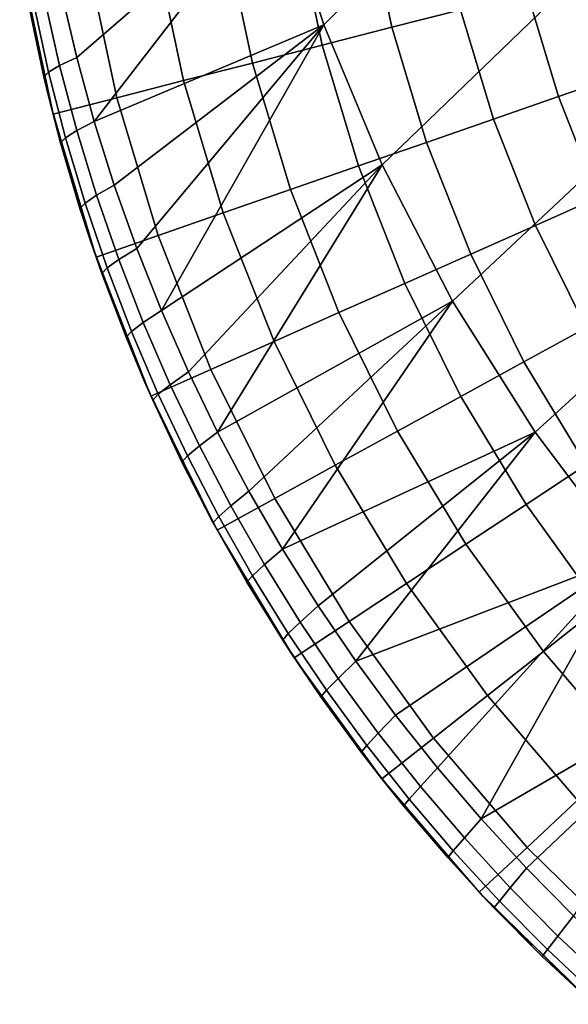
# Model space of a CAD drawing. Header units: millimetres. Extents: x 2387 to 13955, y -4964 to 364.
# Tile 196 of 256: x 12043 to 12087, y -3359 to -3279. Entities that reach past the tile are written whole.
import ezdxf

# ---------------------------------------------------------------- set-up
doc = ezdxf.new("R2010")
doc.units = ezdxf.units.MM
doc.header["$MEASUREMENT"] = 0
doc.layers.add('sistema 2', color=7, linetype='Continuous', true_color=0x000000)

msp = doc.modelspace()

# ---------------------------------------------------------------- linework, layer by layer
at = {"layer": 'sistema 2'}
for points in [[(12084.764, -3246.673, 524.404), (12088.66, -3258.488, 522.955), (12067.302, -3279.655, 647.094), (12063.605, -3268.151, 648.52)], [(12088.66, -3258.488, 522.955), (12093.641, -3270.128, 521.71), (12072.017, -3291, 645.867), (12067.302, -3279.655, 647.094)], [(12046.024, -3277.04, 742.731), (12063.605, -3268.151, 648.52), (12047.26, -3282.3, 742.109)], [(12063.605, -3268.151, 648.52), (12048.682, -3287.485, 741.531), (12047.26, -3282.3, 742.109)], [(12067.302, -3279.655, 647.094), (12048.682, -3287.485, 741.531), (12063.605, -3268.151, 648.52)], [(12070.8, -3270.319, 1221.863), (12072.818, -3279.848, 1221.863), (12078.385, -3278.423, 1220.837), (12076.467, -3269.363, 1220.837)], [(12065.043, -3271.289, 1222.213), (12067.162, -3281.296, 1222.213), (12072.818, -3279.848, 1221.863), (12070.8, -3270.319, 1221.863)], [(12093.641, -3270.128, 521.71), (12099.691, -3281.448, 520.693), (12077.74, -3302.052, 644.863), (12072.017, -3291, 645.867)], [(12059.279, -3272.261, 1221.866), (12061.5, -3282.745, 1221.866), (12067.162, -3281.296, 1222.213), (12065.043, -3271.289, 1222.213)], [(12053.597, -3273.22, 1220.842), (12055.917, -3284.175, 1220.842), (12061.5, -3282.745, 1221.866), (12059.279, -3272.261, 1221.866)], [(12048.083, -3274.15, 1219.166), (12050.5, -3285.561, 1219.166), (12055.917, -3284.175, 1220.842), (12053.597, -3273.22, 1220.842)], [(12042.633, -3273.861, 1216.864), (12043.445, -3278.453, 770.932), (12044.997, -3285.527, 1216.864)], [(12042.827, -3275.036, 1216.864), (12045.336, -3286.883, 1216.864), (12050.5, -3285.561, 1219.166), (12048.083, -3274.15, 1219.166)], [(12083.783, -3277.041, 1219.161), (12086.316, -3285.464, 1219.161), (12091.337, -3283.721, 1216.864), (12088.931, -3275.723, 1216.864)], [(12046.024, -3277.04, 742.731), (12047.26, -3282.3, 742.109), (12045.869, -3282.956, 751.681), (12044.668, -3277.624, 752.071)], [(12078.385, -3278.423, 1220.837), (12081.053, -3287.291, 1220.837), (12086.316, -3285.464, 1219.161), (12083.783, -3277.041, 1219.161)], [(12043.805, -3278.096, 761.487), (12044.977, -3283.475, 761.333), (12044.597, -3283.853, 771.015), (12043.445, -3278.453, 770.932)], [(12043.805, -3278.096, 761.487), (12044.668, -3277.624, 752.071), (12045.869, -3282.956, 751.681), (12044.977, -3283.475, 761.333)], [(12044.597, -3283.853, 771.015), (12044.997, -3285.527, 1216.864), (12043.445, -3278.453, 770.932)], [(12072.818, -3279.848, 1221.863), (12075.624, -3289.176, 1221.863), (12081.053, -3287.291, 1220.837), (12078.385, -3278.423, 1220.837)], [(12048.682, -3287.485, 741.531), (12067.302, -3279.655, 647.094), (12050.301, -3292.643, 740.991)], [(12052.123, -3297.773, 740.489), (12050.301, -3292.643, 740.991), (12067.302, -3279.655, 647.094)], [(12067.302, -3279.655, 647.094), (12054.125, -3302.811, 740.032), (12052.123, -3297.773, 740.489)], [(12072.017, -3291, 645.867), (12054.125, -3302.811, 740.032), (12067.302, -3279.655, 647.094)], [(12067.162, -3281.296, 1222.213), (12070.108, -3291.091, 1222.213), (12075.624, -3289.176, 1221.863), (12072.818, -3279.848, 1221.863)], [(12061.5, -3282.745, 1221.866), (12064.587, -3293.008, 1221.866), (12070.108, -3291.091, 1222.213), (12067.162, -3281.296, 1222.213)], [(12099.691, -3281.448, 520.693), (12106.771, -3292.299, 519.922), (12084.434, -3312.676, 644.099), (12077.74, -3302.052, 644.863)], [(12047.26, -3282.3, 742.109), (12048.682, -3287.485, 741.531), (12047.264, -3288.226, 751.319), (12045.869, -3282.956, 751.681)], [(12044.977, -3283.475, 761.333), (12045.869, -3282.956, 751.681), (12047.264, -3288.226, 751.319), (12046.35, -3288.803, 761.193)], [(12055.917, -3284.175, 1220.842), (12059.143, -3294.898, 1220.842), (12064.587, -3293.008, 1221.866), (12061.5, -3282.745, 1221.866)], [(12044.977, -3283.475, 761.333), (12046.35, -3288.803, 761.193), (12045.955, -3289.212, 771.098), (12044.597, -3283.853, 771.015)], [(12045.955, -3289.212, 771.098), (12044.997, -3285.527, 1216.864), (12044.597, -3283.853, 771.015)], [(12086.316, -3285.464, 1219.161), (12089.548, -3293.644, 1219.161), (12094.404, -3291.489, 1216.864), (12091.337, -3283.721, 1216.864)], [(12050.5, -3285.561, 1219.166), (12053.86, -3296.732, 1219.166), (12059.143, -3294.898, 1220.842), (12055.917, -3284.175, 1220.842)], [(12048.378, -3297.163, 1216.864), (12044.997, -3285.527, 1216.864), (12045.955, -3289.212, 771.098)], [(12045.336, -3286.883, 1216.864), (12048.824, -3298.48, 1216.864), (12053.86, -3296.732, 1219.166), (12050.5, -3285.561, 1219.166)], [(12081.053, -3287.291, 1220.837), (12084.454, -3295.905, 1220.837), (12089.548, -3293.644, 1219.161), (12086.316, -3285.464, 1219.161)], [(12048.682, -3287.485, 741.531), (12050.301, -3292.643, 740.991), (12048.86, -3293.466, 750.983), (12047.264, -3288.226, 751.319)], [(12075.624, -3289.176, 1221.863), (12079.202, -3298.236, 1221.863), (12084.454, -3295.905, 1220.837), (12081.053, -3287.291, 1220.837)], [(12046.35, -3288.803, 761.193), (12047.264, -3288.226, 751.319), (12048.86, -3293.466, 750.983), (12047.929, -3294.097, 761.065)], [(12046.35, -3288.803, 761.193), (12047.929, -3294.097, 761.065), (12047.521, -3294.532, 771.18), (12045.955, -3289.212, 771.098)], [(12048.378, -3297.163, 1216.864), (12045.955, -3289.212, 771.098), (12047.521, -3294.532, 771.18)], [(12070.108, -3291.091, 1222.213), (12073.866, -3300.604, 1222.213), (12079.202, -3298.236, 1221.863), (12075.624, -3289.176, 1221.863)], [(12056.312, -3307.778, 739.619), (12054.125, -3302.811, 740.032), (12072.017, -3291, 645.867)], [(12072.017, -3291, 645.867), (12058.682, -3312.661, 739.25), (12056.312, -3307.778, 739.619)], [(12072.017, -3291, 645.867), (12077.74, -3302.052, 644.863), (12058.682, -3312.661, 739.25)], [(12064.587, -3293.008, 1221.866), (12068.523, -3302.975, 1221.866), (12073.866, -3300.604, 1222.213), (12070.108, -3291.091, 1222.213)], [(12050.301, -3292.643, 740.991), (12052.123, -3297.773, 740.489), (12050.663, -3298.67, 750.673), (12048.86, -3293.466, 750.983)], [(12106.771, -3292.299, 519.922), (12114.813, -3302.541, 519.411), (12092.038, -3322.744, 643.587), (12084.434, -3312.676, 644.099)], [(12047.929, -3294.097, 761.065), (12048.86, -3293.466, 750.983), (12050.663, -3298.67, 750.673), (12049.716, -3299.347, 760.951)], [(12059.143, -3294.898, 1220.842), (12063.256, -3305.313, 1220.842), (12068.523, -3302.975, 1221.866), (12064.587, -3293.008, 1221.866)], [(12047.929, -3294.097, 761.065), (12049.716, -3299.347, 760.951), (12049.293, -3299.799, 771.262), (12047.521, -3294.532, 771.18)], [(12084.454, -3295.905, 1220.837), (12088.562, -3304.204, 1220.837), (12093.449, -3301.527, 1219.161), (12089.548, -3293.644, 1219.161)], [(12048.378, -3297.163, 1216.864), (12047.521, -3294.532, 771.18), (12049.293, -3299.799, 771.262)], [(12053.86, -3296.732, 1219.166), (12058.145, -3307.581, 1219.166), (12063.256, -3305.313, 1220.842), (12059.143, -3294.898, 1220.842)], [(12079.202, -3298.236, 1221.863), (12083.523, -3306.966, 1221.863), (12088.562, -3304.204, 1220.837), (12084.454, -3295.905, 1220.837)], [(12048.824, -3298.48, 1216.864), (12053.272, -3309.744, 1216.864), (12058.145, -3307.581, 1219.166), (12053.86, -3296.732, 1219.166)], [(12052.791, -3308.64, 1216.864), (12048.378, -3297.163, 1216.864), (12051.257, -3304.968, 771.342)], [(12051.257, -3304.968, 771.342), (12048.378, -3297.163, 1216.864), (12049.293, -3299.799, 771.262)], [(12052.123, -3297.773, 740.489), (12054.125, -3302.811, 740.032), (12052.651, -3303.78, 750.392), (12050.663, -3298.67, 750.673)], [(12073.866, -3300.604, 1222.213), (12078.403, -3309.771, 1222.213), (12083.523, -3306.966, 1221.863), (12079.202, -3298.236, 1221.863)], [(12049.716, -3299.347, 760.951), (12050.663, -3298.67, 750.673), (12052.651, -3303.78, 750.392), (12051.69, -3304.501, 760.85)], [(12049.716, -3299.347, 760.951), (12051.69, -3304.501, 760.85), (12051.257, -3304.968, 771.342), (12049.293, -3299.799, 771.262)], [(12068.523, -3302.975, 1221.866), (12073.277, -3312.579, 1221.866), (12078.403, -3309.771, 1222.213), (12073.866, -3300.604, 1222.213)], [(12058.682, -3312.661, 739.25), (12077.74, -3302.052, 644.863), (12061.226, -3317.45, 738.926)], [(12063.942, -3322.142, 738.648), (12061.226, -3317.45, 738.926), (12077.74, -3302.052, 644.863)], [(12077.74, -3302.052, 644.863), (12084.434, -3312.676, 644.099), (12063.942, -3322.142, 738.648)], [(12054.125, -3302.811, 740.032), (12056.312, -3307.778, 739.619), (12054.832, -3308.82, 750.14), (12052.651, -3303.78, 750.392)], [(12063.256, -3305.313, 1220.842), (12068.224, -3315.348, 1220.842), (12073.277, -3312.579, 1221.866), (12068.523, -3302.975, 1221.866)], [(12051.69, -3304.501, 760.85), (12052.651, -3303.78, 750.392), (12054.832, -3308.82, 750.14), (12053.861, -3309.585, 760.764)], [(12051.69, -3304.501, 760.85), (12053.861, -3309.585, 760.764), (12053.418, -3310.066, 771.423), (12051.257, -3304.968, 771.342)], [(12083.523, -3306.966, 1221.863), (12088.555, -3315.306, 1221.863), (12093.347, -3312.134, 1220.837), (12088.562, -3304.204, 1220.837)], [(12053.418, -3310.066, 771.423), (12052.791, -3308.64, 1216.864), (12051.257, -3304.968, 771.342)], [(12058.145, -3307.581, 1219.166), (12063.319, -3318.035, 1219.166), (12068.224, -3315.348, 1220.842), (12063.256, -3305.313, 1220.842)], [(12078.403, -3309.771, 1222.213), (12083.687, -3318.529, 1222.213), (12088.555, -3315.306, 1221.863), (12083.523, -3306.966, 1221.863)], [(12053.272, -3309.744, 1216.864), (12058.645, -3320.597, 1216.864), (12063.319, -3318.035, 1219.166), (12058.145, -3307.581, 1219.166)], [(12056.312, -3307.778, 739.619), (12058.682, -3312.661, 739.25), (12057.2, -3313.779, 749.918), (12054.832, -3308.82, 750.14)], [(12058.223, -3319.823, 1216.864), (12052.791, -3308.64, 1216.864), (12055.777, -3315.088, 771.503)], [(12052.791, -3308.64, 1216.864), (12053.418, -3310.066, 771.423), (12055.777, -3315.088, 771.503)], [(12053.861, -3309.585, 760.764), (12054.832, -3308.82, 750.14), (12057.2, -3313.779, 749.918), (12056.227, -3314.591, 760.693)], [(12053.861, -3309.585, 760.764), (12056.227, -3314.591, 760.693), (12055.777, -3315.088, 771.503), (12053.418, -3310.066, 771.423)], [(12073.277, -3312.579, 1221.866), (12078.813, -3321.755, 1221.866), (12083.687, -3318.529, 1222.213), (12078.403, -3309.771, 1222.213)], [(12058.682, -3312.661, 739.25), (12061.226, -3317.45, 738.926), (12059.747, -3318.637, 749.727), (12057.2, -3313.779, 749.918)], [(12084.434, -3312.676, 644.099), (12066.834, -3326.74, 738.416), (12063.942, -3322.142, 738.648)], [(12069.896, -3331.236, 738.23), (12066.834, -3326.74, 738.416), (12084.434, -3312.676, 644.099)], [(12068.224, -3315.348, 1220.842), (12074.008, -3324.936, 1220.842), (12078.813, -3321.755, 1221.866), (12073.277, -3312.579, 1221.866)], [(12084.434, -3312.676, 644.099), (12092.038, -3322.744, 643.587), (12069.896, -3331.236, 738.23)], [(12056.227, -3314.591, 760.693), (12057.2, -3313.779, 749.918), (12059.747, -3318.637, 749.727), (12058.772, -3319.49, 760.636)], [(12056.227, -3314.591, 760.693), (12058.772, -3319.49, 760.636), (12058.318, -3320, 771.583), (12055.777, -3315.088, 771.503)], [(12055.777, -3315.088, 771.503), (12058.318, -3320, 771.583), (12058.223, -3319.823, 1216.864)], [(12063.319, -3318.035, 1219.166), (12069.346, -3328.023, 1219.166), (12074.008, -3324.936, 1220.842), (12068.224, -3315.348, 1220.842)], [(12083.687, -3318.529, 1222.213), (12089.683, -3326.815, 1222.213), (12094.265, -3323.198, 1221.863), (12088.555, -3315.306, 1221.863)], [(12061.226, -3317.45, 738.926), (12063.942, -3322.142, 738.648), (12062.476, -3323.402, 749.566), (12059.747, -3318.637, 749.727)], [(12058.645, -3320.597, 1216.864), (12064.9, -3330.966, 1216.864), (12069.346, -3328.023, 1219.166), (12063.319, -3318.035, 1219.166)], [(12058.772, -3319.49, 760.636), (12059.747, -3318.637, 749.727), (12062.476, -3323.402, 749.566), (12061.508, -3324.298, 760.595)], [(12078.813, -3321.755, 1221.866), (12085.095, -3330.437, 1221.866), (12089.683, -3326.815, 1222.213), (12083.687, -3318.529, 1222.213)], [(12061.053, -3324.822, 771.662), (12064.646, -3330.577, 1216.864), (12058.223, -3319.823, 1216.864)], [(12061.053, -3324.822, 771.662), (12058.223, -3319.823, 1216.864), (12058.318, -3320, 771.583)], [(12058.772, -3319.49, 760.636), (12061.508, -3324.298, 760.595), (12061.053, -3324.822, 771.662), (12058.318, -3320, 771.583)], [(12063.942, -3322.142, 738.648), (12066.834, -3326.74, 738.416), (12065.38, -3328.06, 749.435), (12062.476, -3323.402, 749.566)], [(12074.008, -3324.936, 1220.842), (12080.571, -3334.009, 1220.842), (12085.095, -3330.437, 1221.866), (12078.813, -3321.755, 1221.866)], [(12069.896, -3331.236, 738.23), (12092.038, -3322.744, 643.587), (12073.11, -3335.605, 738.091)], [(12092.038, -3322.744, 643.587), (12076.504, -3339.88, 737.999), (12073.11, -3335.605, 738.091)], [(12092.038, -3322.744, 643.587), (12080.043, -3344.017, 737.955), (12076.504, -3339.88, 737.999)], [(12080.043, -3344.017, 737.955), (12092.038, -3322.744, 643.587), (12100.473, -3332.139, 643.335)], [(12061.508, -3324.298, 760.595), (12062.476, -3323.402, 749.566), (12065.38, -3328.06, 749.435), (12064.415, -3328.989, 760.569)], [(12061.508, -3324.298, 760.595), (12064.415, -3328.989, 760.569), (12063.957, -3329.518, 771.741), (12061.053, -3324.822, 771.662)], [(12063.957, -3329.518, 771.741), (12064.646, -3330.577, 1216.864), (12061.053, -3324.822, 771.662)], [(12069.346, -3328.023, 1219.166), (12076.183, -3337.473, 1219.166), (12080.571, -3334.009, 1220.842), (12074.008, -3324.936, 1220.842)], [(12066.834, -3326.74, 738.416), (12069.896, -3331.236, 738.23), (12068.464, -3332.621, 749.336), (12065.38, -3328.06, 749.435)], [(12085.095, -3330.437, 1221.866), (12092.083, -3338.562, 1221.866), (12096.353, -3334.57, 1222.213), (12089.683, -3326.815, 1222.213)], [(12064.415, -3328.989, 760.569), (12065.38, -3328.06, 749.435), (12068.464, -3332.621, 749.336), (12067.512, -3333.588, 760.558)], [(12064.9, -3330.966, 1216.864), (12071.999, -3340.777, 1216.864), (12076.183, -3337.473, 1219.166), (12069.346, -3328.023, 1219.166)], [(12064.415, -3328.989, 760.569), (12067.512, -3333.588, 760.558), (12067.056, -3334.127, 771.821), (12063.957, -3329.518, 771.741)], [(12067.056, -3334.127, 771.821), (12064.646, -3330.577, 1216.864), (12063.957, -3329.518, 771.741)], [(12064.646, -3330.577, 1216.864), (12067.056, -3334.127, 771.821), (12072.002, -3340.775, 1216.864)], [(12080.571, -3334.009, 1220.842), (12087.873, -3342.498, 1220.842), (12092.083, -3338.562, 1221.866), (12085.095, -3330.437, 1221.866)], [(12069.896, -3331.236, 738.23), (12073.11, -3335.605, 738.091), (12071.704, -3337.05, 749.268), (12068.464, -3332.621, 749.336)], [(12067.512, -3333.588, 760.558), (12068.464, -3332.621, 749.336), (12071.704, -3337.05, 749.268), (12070.768, -3338.05, 760.563)], [(12080.043, -3344.017, 737.955), (12100.473, -3332.139, 643.335), (12083.725, -3348.017, 737.959)], [(12100.473, -3332.139, 643.335), (12087.535, -3351.867, 738.011), (12083.725, -3348.017, 737.959)], [(12067.512, -3333.588, 760.558), (12070.768, -3338.05, 760.563), (12070.314, -3338.594, 771.9), (12067.056, -3334.127, 771.821)], [(12072.002, -3340.775, 1216.864), (12067.056, -3334.127, 771.821), (12070.314, -3338.594, 771.9)], [(12076.183, -3337.473, 1219.166), (12083.789, -3346.318, 1219.166), (12087.873, -3342.498, 1220.842), (12080.571, -3334.009, 1220.842)], [(12075.124, -3341.375, 749.232), (12071.704, -3337.05, 749.268), (12073.11, -3335.605, 738.091), (12076.504, -3339.88, 737.999)], [(12070.768, -3338.05, 760.563), (12071.704, -3337.05, 749.268), (12075.124, -3341.375, 749.232), (12074.201, -3342.4, 760.584)], [(12073.749, -3342.944, 771.979), (12070.314, -3338.594, 771.9), (12070.768, -3338.05, 760.563), (12074.201, -3342.4, 760.584)], [(12071.999, -3340.777, 1216.864), (12079.896, -3349.958, 1216.864), (12083.789, -3346.318, 1219.166), (12076.183, -3337.473, 1219.166)], [(12070.314, -3338.594, 771.9), (12073.749, -3342.944, 771.979), (12072.002, -3340.775, 1216.864)], [(12076.504, -3339.88, 737.999), (12080.043, -3344.017, 737.955), (12078.694, -3345.559, 749.228), (12075.124, -3341.375, 749.232)], [(12072.002, -3340.775, 1216.864), (12077.341, -3347.151, 772.058), (12080.215, -3350.295, 1216.864)], [(12073.749, -3342.944, 771.979), (12077.341, -3347.151, 772.058), (12072.002, -3340.775, 1216.864)], [(12074.201, -3342.4, 760.584), (12075.124, -3341.375, 749.232), (12078.694, -3345.559, 749.228), (12077.79, -3346.608, 760.622)], [(12074.201, -3342.4, 760.584), (12077.79, -3346.608, 760.622), (12077.341, -3347.151, 772.058), (12073.749, -3342.944, 771.979)], [(12083.789, -3346.318, 1219.166), (12092.106, -3354.496, 1219.166), (12095.857, -3350.35, 1220.842), (12087.873, -3342.498, 1220.842)], [(12080.043, -3344.017, 737.955), (12083.725, -3348.017, 737.959), (12082.414, -3349.604, 749.256), (12078.694, -3345.559, 749.228)], [(12077.79, -3346.608, 760.622), (12078.694, -3345.559, 749.228), (12082.414, -3349.604, 749.256), (12081.531, -3350.674, 760.675)], [(12077.79, -3346.608, 760.622), (12081.531, -3350.674, 760.675), (12081.088, -3351.215, 772.137), (12077.341, -3347.151, 772.058)], [(12079.896, -3349.958, 1216.864), (12088.53, -3358.449, 1216.864), (12092.106, -3354.496, 1219.166), (12083.789, -3346.318, 1219.166)], [(12080.215, -3350.295, 1216.864), (12077.341, -3347.151, 772.058), (12081.088, -3351.215, 772.137)], [(12083.725, -3348.017, 737.959), (12087.535, -3351.867, 738.011), (12086.276, -3353.504, 749.316), (12082.414, -3349.604, 749.256)], [(12081.531, -3350.674, 760.675), (12082.414, -3349.604, 749.256), (12086.276, -3353.504, 749.316), (12085.429, -3354.602, 760.745)], [(12085.004, -3355.151, 772.216), (12089.185, -3359.039, 1216.864), (12080.215, -3350.295, 1216.864)], [(12081.088, -3351.215, 772.137), (12085.004, -3355.151, 772.216), (12080.215, -3350.295, 1216.864)], [(12081.531, -3350.674, 760.675), (12085.429, -3354.602, 760.745), (12085.004, -3355.151, 772.216), (12081.088, -3351.215, 772.137)], [(12087.535, -3351.867, 738.011), (12091.513, -3355.604, 738.111), (12090.288, -3357.265, 749.409), (12086.276, -3353.504, 749.316)], [(12085.429, -3354.602, 760.745), (12086.276, -3353.504, 749.316), (12090.288, -3357.265, 749.409), (12089.458, -3358.368, 760.831)], [(12085.429, -3354.602, 760.745), (12089.458, -3358.368, 760.831), (12089.031, -3358.901, 772.295), (12085.004, -3355.151, 772.216)], [(12089.185, -3359.039, 1216.864), (12085.004, -3355.151, 772.216), (12089.031, -3358.901, 772.295)]]:
    msp.add_3dface(points, dxfattribs=at)

doc.saveas('drawing.dxf')
